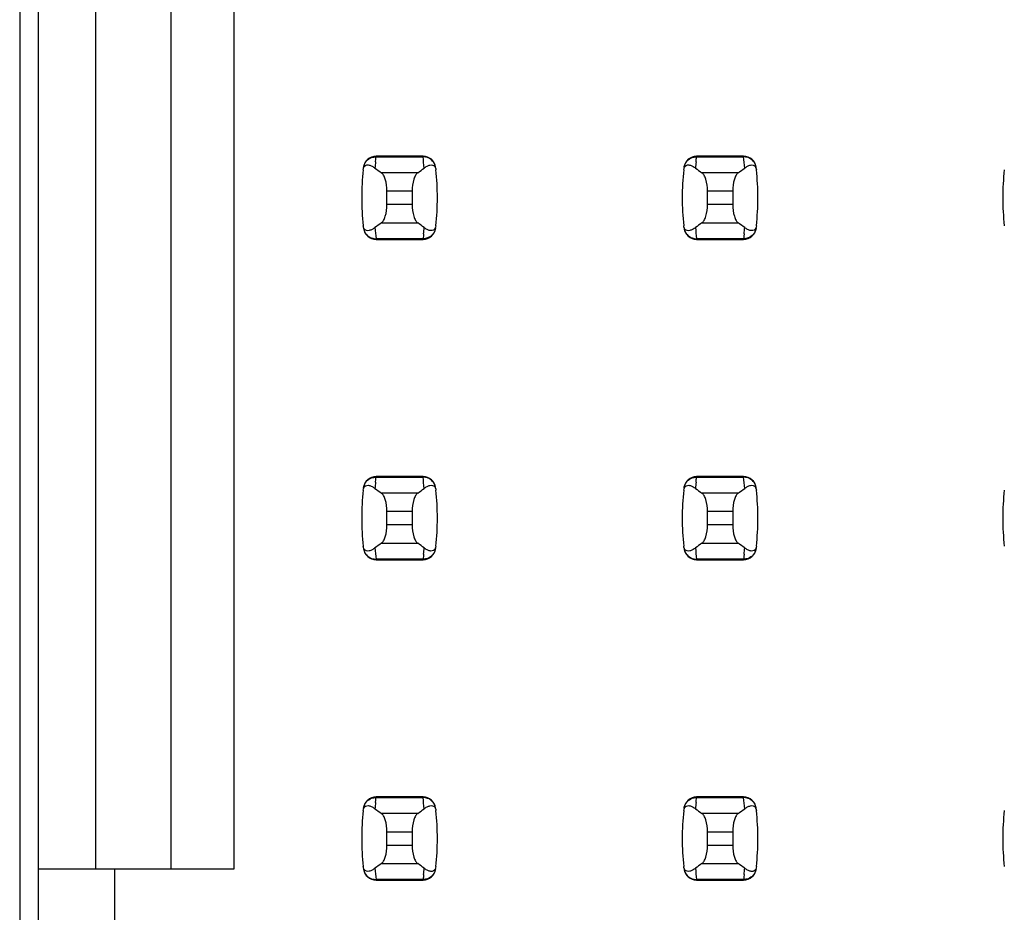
# Model space of a CAD drawing. Header units: inches. Extents: x 0 to 34, y 0 to 22.
# Tile 15 of 43: x 6.029 to 6.643, y 11.274 to 11.831. Entities that reach past the tile are written whole.
import ezdxf

# ---------------------------------------------------------------- set-up
doc = ezdxf.new("R2010")
doc.units = ezdxf.units.IN
doc.header["$LTSCALE"] = 1.87
doc.header["$MEASUREMENT"] = 0
doc.layers.get('0').update_dxf_attribs({"linetype": 'CONTINUOUS'})

msp = doc.modelspace()

# ---------------------------------------------------------------- linework, layer by layer
at = {"color": 7, "linetype": 'CONTINUOUS'}
for p, q in [((6.02906, 15.29576), (6.02906, 8.34176)), ((6.04089, 8.37488), (6.04089, 15.26465)), ((6.07632, 12.33866), (6.07632, 11.30087)), ((6.12356, 11.30087), (6.12356, 12.33866)), ((6.16293, 11.30087), (6.16293, 12.33866)), ((6.25108, 11.74224), (6.25124, 11.7438)), ((6.25124, 11.7438), (6.25133, 11.74457)), ((6.25133, 11.74457), (6.25142, 11.74535)), ((6.25144, 11.74575), (6.25142, 11.74535)), ((6.25142, 11.74535), (6.28075, 11.74535)), ((6.28073, 11.74575), (6.25144, 11.74575)), ((6.28075, 11.74535), (6.28073, 11.74575)), ((6.45108, 11.74224), (6.45124, 11.7438)), ((6.45124, 11.7438), (6.45133, 11.74457)), ((6.45133, 11.74457), (6.45142, 11.74535)), ((6.45144, 11.74575), (6.45142, 11.74535)), ((6.45142, 11.74535), (6.48075, 11.74535)), ((6.48073, 11.74575), (6.45144, 11.74575)), ((6.48075, 11.74535), (6.48073, 11.74575)), ((6.27744, 11.73544), (6.25472, 11.73544)), ((6.28828, 11.73889), (6.28862, 11.73791)), ((6.28862, 11.73791), (6.28873, 11.73724)), ((6.47744, 11.73544), (6.45472, 11.73544)), ((6.48828, 11.73889), (6.48862, 11.73791)), ((6.48862, 11.73791), (6.48873, 11.73724)), ((6.25821, 11.7155), (6.25821, 11.72403)), ((6.25821, 11.72403), (6.27396, 11.72403)), ((6.27396, 11.72403), (6.27396, 11.7155)), ((6.45821, 11.7155), (6.45821, 11.72403)), ((6.45821, 11.72403), (6.47396, 11.72403)), ((6.47396, 11.72403), (6.47396, 11.7155)), ((6.27396, 11.7155), (6.25821, 11.7155)), ((6.47396, 11.7155), (6.45821, 11.7155)), ((6.25472, 11.70409), (6.27744, 11.70409)), ((6.45472, 11.70409), (6.47744, 11.70409)), ((6.24355, 11.70162), (6.24343, 11.70229)), ((6.24389, 11.70064), (6.24355, 11.70162)), ((6.44355, 11.70162), (6.44343, 11.70229)), ((6.44389, 11.70064), (6.44355, 11.70162)), ((6.28075, 11.69418), (6.25142, 11.69418)), ((6.25142, 11.69418), (6.25144, 11.69378)), ((6.25144, 11.69378), (6.28073, 11.69378)), ((6.28073, 11.69378), (6.28075, 11.69418)), ((6.28084, 11.69496), (6.28075, 11.69418)), ((6.28093, 11.69573), (6.28084, 11.69496)), ((6.28109, 11.69729), (6.28093, 11.69573)), ((6.48075, 11.69418), (6.45142, 11.69418)), ((6.45142, 11.69418), (6.45144, 11.69378)), ((6.45144, 11.69378), (6.48073, 11.69378)), ((6.48073, 11.69378), (6.48075, 11.69418)), ((6.48084, 11.69496), (6.48075, 11.69418)), ((6.48093, 11.69573), (6.48084, 11.69496)), ((6.48109, 11.69729), (6.48093, 11.69573)), ((6.25124, 11.5438), (6.25133, 11.54457)), ((6.25133, 11.54457), (6.25142, 11.54535)), ((6.25144, 11.54575), (6.25142, 11.54535)), ((6.25142, 11.54535), (6.28075, 11.54535)), ((6.28073, 11.54575), (6.25144, 11.54575)), ((6.28075, 11.54535), (6.28073, 11.54575)), ((6.45124, 11.5438), (6.45133, 11.54457)), ((6.45133, 11.54457), (6.45142, 11.54535)), ((6.45144, 11.54575), (6.45142, 11.54535)), ((6.45142, 11.54535), (6.48075, 11.54535)), ((6.48073, 11.54575), (6.45144, 11.54575)), ((6.48075, 11.54535), (6.48073, 11.54575)), ((6.25108, 11.54224), (6.25124, 11.5438)), ((6.28828, 11.53889), (6.28862, 11.53791)), ((6.45108, 11.54224), (6.45124, 11.5438)), ((6.48828, 11.53889), (6.48862, 11.53791)), ((6.27744, 11.53544), (6.25472, 11.53544)), ((6.28862, 11.53791), (6.28873, 11.53724)), ((6.47744, 11.53544), (6.45472, 11.53544)), ((6.48862, 11.53791), (6.48873, 11.53724)), ((6.25821, 11.5155), (6.25821, 11.52403)), ((6.25821, 11.52403), (6.27396, 11.52403)), ((6.27396, 11.52403), (6.27396, 11.5155)), ((6.45821, 11.5155), (6.45821, 11.52403)), ((6.45821, 11.52403), (6.47396, 11.52403)), ((6.47396, 11.52403), (6.47396, 11.5155)), ((6.27396, 11.5155), (6.25821, 11.5155)), ((6.47396, 11.5155), (6.45821, 11.5155)), ((6.24355, 11.50162), (6.24343, 11.50229)), ((6.24389, 11.50064), (6.24355, 11.50162)), ((6.25472, 11.50409), (6.27744, 11.50409)), ((6.44355, 11.50162), (6.44343, 11.50229)), ((6.44389, 11.50064), (6.44355, 11.50162)), ((6.45472, 11.50409), (6.47744, 11.50409)), ((6.28084, 11.49496), (6.28075, 11.49418)), ((6.28093, 11.49573), (6.28084, 11.49496)), ((6.28109, 11.49729), (6.28093, 11.49573)), ((6.48084, 11.49496), (6.48075, 11.49418)), ((6.48093, 11.49573), (6.48084, 11.49496)), ((6.48109, 11.49729), (6.48093, 11.49573)), ((6.28075, 11.49418), (6.25142, 11.49418)), ((6.25142, 11.49418), (6.25144, 11.49378)), ((6.25144, 11.49378), (6.28073, 11.49378)), ((6.28073, 11.49378), (6.28075, 11.49418)), ((6.48075, 11.49418), (6.45142, 11.49418)), ((6.45142, 11.49418), (6.45144, 11.49378)), ((6.45144, 11.49378), (6.48073, 11.49378)), ((6.48073, 11.49378), (6.48075, 11.49418)), ((6.25108, 11.34224), (6.25124, 11.3438)), ((6.25124, 11.3438), (6.25133, 11.34457)), ((6.25133, 11.34457), (6.25142, 11.34535)), ((6.25144, 11.34575), (6.25142, 11.34535)), ((6.25142, 11.34535), (6.28075, 11.34535)), ((6.28073, 11.34575), (6.25144, 11.34575)), ((6.28075, 11.34535), (6.28073, 11.34575)), ((6.45108, 11.34224), (6.45124, 11.3438)), ((6.45124, 11.3438), (6.45133, 11.34457)), ((6.45133, 11.34457), (6.45142, 11.34535)), ((6.45144, 11.34575), (6.45142, 11.34535)), ((6.45142, 11.34535), (6.48075, 11.34535)), ((6.48073, 11.34575), (6.45144, 11.34575)), ((6.48075, 11.34535), (6.48073, 11.34575)), ((6.27744, 11.33544), (6.25472, 11.33544)), ((6.28828, 11.33889), (6.28862, 11.33791)), ((6.28862, 11.33791), (6.28873, 11.33724)), ((6.47744, 11.33544), (6.45472, 11.33544)), ((6.48828, 11.33889), (6.48862, 11.33791)), ((6.48862, 11.33791), (6.48873, 11.33724)), ((6.25821, 11.3155), (6.25821, 11.32403)), ((6.25821, 11.32403), (6.27396, 11.32403)), ((6.27396, 11.32403), (6.27396, 11.3155)), ((6.45821, 11.32403), (6.47396, 11.32403)), ((6.45821, 11.3155), (6.45821, 11.32403)), ((6.47396, 11.32403), (6.47396, 11.3155)), ((6.27396, 11.3155), (6.25821, 11.3155)), ((6.47396, 11.3155), (6.45821, 11.3155)), ((6.04089, 11.30087), (6.16293, 11.30087)), ((6.08813, 11.30087), (6.08813, 11.25362)), ((6.24355, 11.30162), (6.24343, 11.30229)), ((6.24389, 11.30064), (6.24355, 11.30162)), ((6.25472, 11.30409), (6.27744, 11.30409)), ((6.44355, 11.30162), (6.44343, 11.30229)), ((6.44389, 11.30064), (6.44355, 11.30162)), ((6.45472, 11.30409), (6.47744, 11.30409)), ((6.28075, 11.29418), (6.25142, 11.29418)), ((6.25142, 11.29418), (6.25144, 11.29378)), ((6.25144, 11.29378), (6.28073, 11.29378)), ((6.28073, 11.29378), (6.28075, 11.29418)), ((6.28084, 11.29496), (6.28075, 11.29418)), ((6.28093, 11.29573), (6.28084, 11.29496)), ((6.28109, 11.29729), (6.28093, 11.29573)), ((6.48075, 11.29418), (6.45142, 11.29418)), ((6.45142, 11.29418), (6.45144, 11.29378)), ((6.45144, 11.29378), (6.48073, 11.29378)), ((6.48073, 11.29378), (6.48075, 11.29418)), ((6.48084, 11.29496), (6.48075, 11.29418)), ((6.48093, 11.29573), (6.48084, 11.29496)), ((6.48109, 11.29729), (6.48093, 11.29573))]:
    msp.add_line(p, q, dxfattribs=at)
for centre, radius, start, end in [((6.25144, 11.73788), 0.00787, 90, 173.04714), ((6.39995, 11.72737), 0.14961, 174.29541, 175.79451), ((6.28073, 11.73788), 0.00787, 6.95286, 90), ((6.1322, 11.72737), 0.14963, 4.20561, 6.90091), ((6.45144, 11.73788), 0.00787, 90, 173.04714), ((6.59995, 11.72737), 0.14961, 174.29541, 175.79451), ((6.48073, 11.73788), 0.00787, 6.95286, 90), ((6.3322, 11.72737), 0.14963, 4.20561, 6.90091), ((6.39994, 11.71976), 0.15748, 173.62876, 186.37124), ((6.24166, 11.72645), 0.01496, 52.62555, 54.6964), ((6.13222, 11.71976), 0.15748, 353.62876, 6.37124), ((6.59994, 11.71976), 0.15748, 173.62876, 186.37124), ((6.44166, 11.72645), 0.01496, 52.62555, 54.6964), ((6.33222, 11.71976), 0.15748, 353.62876, 6.37124), ((6.79994, 11.71976), 0.15748, 173.62876, 186.37124), ((6.25144, 11.70165), 0.00787, 186.95286, 270), ((6.39996, 11.71216), 0.14963, 184.20561, 186.90091), ((6.28073, 11.70165), 0.00787, 270, 353.04714), ((6.13222, 11.71216), 0.14961, 354.29541, 355.79451), ((6.29051, 11.71308), 0.01497, 232.62594, 234.6885), ((6.45144, 11.70165), 0.00787, 186.95286, 270), ((6.59996, 11.71216), 0.14963, 184.20561, 186.90091), ((6.48073, 11.70165), 0.00787, 270, 353.04714), ((6.33222, 11.71216), 0.14961, 354.29541, 355.79451), ((6.49051, 11.71308), 0.01497, 232.62594, 234.6885), ((6.25144, 11.53788), 0.00787, 90, 173.04714), ((6.28073, 11.53788), 0.00787, 6.95286, 90), ((6.1322, 11.52737), 0.14963, 4.20561, 6.90091), ((6.45144, 11.53788), 0.00787, 90, 173.04714), ((6.48073, 11.53788), 0.00787, 6.95286, 90), ((6.3322, 11.52737), 0.14963, 4.20561, 6.90091), ((6.24166, 11.52645), 0.01496, 52.62555, 54.6964), ((6.39995, 11.52737), 0.14961, 174.29541, 175.79451), ((6.44166, 11.52645), 0.01496, 52.62555, 54.6964), ((6.59995, 11.52737), 0.14961, 174.29541, 175.79451), ((6.39994, 11.51976), 0.15748, 173.62876, 186.37124), ((6.13222, 11.51976), 0.15748, 353.62876, 6.37124), ((6.59994, 11.51976), 0.15748, 173.62876, 186.37124), ((6.33222, 11.51976), 0.15748, 353.62876, 6.37124), ((6.79994, 11.51976), 0.15748, 173.62876, 186.37124), ((6.39996, 11.51216), 0.14963, 184.20561, 186.90091), ((6.13222, 11.51216), 0.14961, 354.29541, 355.79451), ((6.29051, 11.51308), 0.01497, 232.62594, 234.6885), ((6.59996, 11.51216), 0.14963, 184.20561, 186.90091), ((6.33222, 11.51216), 0.14961, 354.29541, 355.79451), ((6.49051, 11.51308), 0.01497, 232.62594, 234.6885), ((6.25144, 11.50165), 0.00787, 186.95286, 270), ((6.28073, 11.50165), 0.00787, 270, 353.04714), ((6.45144, 11.50165), 0.00787, 186.95286, 270), ((6.48073, 11.50165), 0.00787, 270, 353.04714), ((6.25144, 11.33788), 0.00787, 90, 173.04714), ((6.39995, 11.32737), 0.14961, 174.29541, 175.79451), ((6.28073, 11.33788), 0.00787, 6.95286, 90), ((6.1322, 11.32737), 0.14963, 4.20561, 6.90091), ((6.45144, 11.33788), 0.00787, 90, 173.04714), ((6.59995, 11.32737), 0.14961, 174.29541, 175.79451), ((6.48073, 11.33788), 0.00787, 6.95286, 90), ((6.3322, 11.32737), 0.14963, 4.20561, 6.90091), ((6.39994, 11.31976), 0.15748, 173.62876, 186.37124), ((6.24166, 11.32645), 0.01496, 52.62555, 54.6964), ((6.13222, 11.31976), 0.15748, 353.62876, 6.37124), ((6.59994, 11.31976), 0.15748, 173.62876, 186.37124), ((6.44166, 11.32645), 0.01496, 52.62555, 54.6964), ((6.33222, 11.31976), 0.15748, 353.62876, 6.37124), ((6.79994, 11.31976), 0.15748, 173.62876, 186.37124), ((6.25144, 11.30165), 0.00787, 186.95286, 270), ((6.39996, 11.31216), 0.14963, 184.20561, 186.90091), ((6.28073, 11.30165), 0.00787, 270, 353.04714), ((6.13222, 11.31216), 0.14961, 354.29541, 355.79451), ((6.29051, 11.31308), 0.01497, 232.62594, 234.6885), ((6.45144, 11.30165), 0.00787, 186.95286, 270), ((6.59996, 11.31216), 0.14963, 184.20561, 186.90091), ((6.48073, 11.30165), 0.00787, 270, 353.04714), ((6.33222, 11.31216), 0.14961, 354.29541, 355.79451), ((6.49051, 11.31308), 0.01497, 232.62594, 234.6885)]:
    msp.add_arc(centre, radius, start, end, dxfattribs=at)
for centre, start_param, end_param in [((6.62222, 11.77328), -2.804032, -2.774684), ((5.90995, 11.77328), -0.366909, -0.33756), ((6.82222, 11.77328), -2.804032, -2.774684), ((6.10995, 11.77328), -0.366909, -0.33756), ((6.62222, 11.66625), 2.774684, 2.804032), ((5.90995, 11.66625), 0.33756, 0.366909), ((6.82222, 11.66625), 2.774684, 2.804032), ((6.10995, 11.66625), 0.33756, 0.366909), ((6.62222, 11.57328), -2.804032, -2.774684), ((5.90995, 11.57328), -0.366909, -0.33756), ((6.82222, 11.57328), -2.804032, -2.774684), ((6.10995, 11.57328), -0.366909, -0.33756), ((6.62222, 11.46625), 2.774684, 2.804032), ((5.90995, 11.46625), 0.33756, 0.366909), ((6.82222, 11.46625), 2.774684, 2.804032), ((6.10995, 11.46625), 0.33756, 0.366909), ((6.62222, 11.37328), -2.804032, -2.774684), ((5.90995, 11.37328), -0.366909, -0.33756), ((6.82222, 11.37328), -2.804032, -2.774684), ((6.10995, 11.37328), -0.366909, -0.33756), ((6.62222, 11.26625), 2.774684, 2.804032), ((5.90995, 11.26625), 0.33756, 0.366909), ((6.82222, 11.26625), 2.774684, 2.804032), ((6.10995, 11.26625), 0.33756, 0.366909)]:
    msp.add_ellipse(centre, major_axis=(0.3937, 0), ratio=0.267949, start_param=start_param, end_param=end_param, dxfattribs=at)
for points, knots in [([(6.2436, 11.73869), (6.24374, 11.73987), (6.24468, 11.74224), (6.24661, 11.74392), (6.24774, 11.74448)], [0, 0, 0, 0, 0.485962, 1, 1, 1, 1]), ([(6.24774, 11.74448), (6.24804, 11.74462), (6.2492, 11.74512), (6.25048, 11.74535), (6.25142, 11.74535)], [0, 0, 0, 0, 0.258954, 1, 1, 1, 1]), ([(6.28449, 11.74445), (6.28419, 11.7446), (6.28301, 11.74511), (6.2817, 11.74535), (6.28075, 11.74535)], [0, 0, 0, 0, 0.258938, 1, 1, 1, 1]), ([(6.28856, 11.73869), (6.28842, 11.73986), (6.2875, 11.74221), (6.2856, 11.74389), (6.28449, 11.74445)], [0, 0, 0, 0, 0.485899, 1, 1, 1, 1]), ([(6.4436, 11.73869), (6.44374, 11.73987), (6.44468, 11.74224), (6.44661, 11.74392), (6.44774, 11.74448)], [0, 0, 0, 0, 0.485962, 1, 1, 1, 1]), ([(6.44774, 11.74448), (6.44804, 11.74462), (6.4492, 11.74512), (6.45048, 11.74535), (6.45142, 11.74535)], [0, 0, 0, 0, 0.258954, 1, 1, 1, 1]), ([(6.48449, 11.74445), (6.48419, 11.7446), (6.48301, 11.74511), (6.4817, 11.74535), (6.48075, 11.74535)], [0, 0, 0, 0, 0.258938, 1, 1, 1, 1]), ([(6.48856, 11.73869), (6.48842, 11.73986), (6.4875, 11.74221), (6.4856, 11.74389), (6.48449, 11.74445)], [0, 0, 0, 0, 0.485899, 1, 1, 1, 1]), ([(6.24343, 11.73724), (6.24355, 11.73826), (6.24425, 11.74012), (6.24668, 11.74042), (6.24854, 11.73978), (6.24971, 11.73908), (6.2503, 11.73866)], [0, 0, 0, 0, 0.344091, 0.54278, 0.755602, 1, 1, 1, 1]), ([(6.25821, 11.72403), (6.25821, 11.72649), (6.25781, 11.72994), (6.25629, 11.73372), (6.25528, 11.73505), (6.25472, 11.73544)], [0, 0, 0, 0, 0.604658, 0.834309, 1, 1, 1, 1]), ([(6.27744, 11.73544), (6.27689, 11.73505), (6.27588, 11.73372), (6.27435, 11.72994), (6.27396, 11.72649), (6.27396, 11.72403)], [0, 0, 0, 0, 0.165672, 0.395352, 1, 1, 1, 1]), ([(6.28143, 11.73834), (6.282, 11.73878), (6.28313, 11.73953), (6.28491, 11.74026), (6.28687, 11.74043), (6.28798, 11.7395), (6.28828, 11.73889)], [0, 0, 0, 0, 0.277188, 0.519496, 0.737282, 1, 1, 1, 1]), ([(6.44343, 11.73724), (6.44355, 11.73826), (6.44425, 11.74012), (6.44668, 11.74042), (6.44854, 11.73978), (6.44971, 11.73908), (6.4503, 11.73866)], [0, 0, 0, 0, 0.344091, 0.54278, 0.755602, 1, 1, 1, 1]), ([(6.45821, 11.72403), (6.45821, 11.72649), (6.45781, 11.72994), (6.45629, 11.73372), (6.45528, 11.73505), (6.45472, 11.73544)], [0, 0, 0, 0, 0.604658, 0.834309, 1, 1, 1, 1]), ([(6.47744, 11.73544), (6.47689, 11.73505), (6.47588, 11.73372), (6.47435, 11.72994), (6.47396, 11.72649), (6.47396, 11.72403)], [0, 0, 0, 0, 0.165672, 0.395352, 1, 1, 1, 1]), ([(6.48143, 11.73834), (6.482, 11.73878), (6.48313, 11.73953), (6.48491, 11.74026), (6.48687, 11.74043), (6.48798, 11.7395), (6.48828, 11.73889)], [0, 0, 0, 0, 0.277188, 0.519496, 0.737282, 1, 1, 1, 1]), ([(6.25472, 11.70409), (6.25528, 11.70448), (6.25629, 11.70581), (6.25781, 11.70959), (6.25821, 11.71304), (6.25821, 11.7155)], [0, 0, 0, 0, 0.165672, 0.395352, 1, 1, 1, 1]), ([(6.27396, 11.7155), (6.27396, 11.71304), (6.27435, 11.70959), (6.27588, 11.70581), (6.27689, 11.70448), (6.27744, 11.70409)], [0, 0, 0, 0, 0.604658, 0.834309, 1, 1, 1, 1]), ([(6.45472, 11.70409), (6.45528, 11.70448), (6.45629, 11.70581), (6.45781, 11.70959), (6.45821, 11.71304), (6.45821, 11.7155)], [0, 0, 0, 0, 0.165672, 0.395352, 1, 1, 1, 1]), ([(6.47396, 11.7155), (6.47396, 11.71304), (6.47435, 11.70959), (6.47588, 11.70581), (6.47689, 11.70448), (6.47744, 11.70409)], [0, 0, 0, 0, 0.604658, 0.834309, 1, 1, 1, 1]), ([(6.2436, 11.70084), (6.24374, 11.69966), (6.24468, 11.69729), (6.24661, 11.69561), (6.24774, 11.69505)], [0, 0, 0, 0, 0.485962, 1, 1, 1, 1]), ([(6.25074, 11.70119), (6.25016, 11.70075), (6.24903, 11.7), (6.24725, 11.69927), (6.24529, 11.6991), (6.24419, 11.70003), (6.24389, 11.70064)], [0, 0, 0, 0, 0.277188, 0.519495, 0.73728, 1, 1, 1, 1]), ([(6.28873, 11.70229), (6.28862, 11.70127), (6.28791, 11.69941), (6.28548, 11.69912), (6.28363, 11.69975), (6.28245, 11.70045), (6.28186, 11.70087)], [0, 0, 0, 0, 0.34411, 0.542772, 0.755567, 1, 1, 1, 1]), ([(6.28856, 11.70084), (6.28842, 11.69967), (6.2875, 11.69732), (6.2856, 11.69564), (6.28449, 11.69508)], [0, 0, 0, 0, 0.485899, 1, 1, 1, 1]), ([(6.4436, 11.70084), (6.44374, 11.69966), (6.44468, 11.69729), (6.44661, 11.69561), (6.44774, 11.69505)], [0, 0, 0, 0, 0.485962, 1, 1, 1, 1]), ([(6.45074, 11.70119), (6.45016, 11.70075), (6.44903, 11.7), (6.44725, 11.69927), (6.44529, 11.6991), (6.44419, 11.70003), (6.44389, 11.70064)], [0, 0, 0, 0, 0.277188, 0.519495, 0.73728, 1, 1, 1, 1]), ([(6.48873, 11.70229), (6.48862, 11.70127), (6.48791, 11.69941), (6.48548, 11.69912), (6.48363, 11.69975), (6.48245, 11.70045), (6.48186, 11.70087)], [0, 0, 0, 0, 0.34411, 0.542772, 0.755567, 1, 1, 1, 1]), ([(6.48856, 11.70084), (6.48842, 11.69967), (6.4875, 11.69732), (6.4856, 11.69564), (6.48449, 11.69508)], [0, 0, 0, 0, 0.485899, 1, 1, 1, 1]), ([(6.24774, 11.69505), (6.24804, 11.69491), (6.2492, 11.69441), (6.25048, 11.69418), (6.25142, 11.69418)], [0, 0, 0, 0, 0.258954, 1, 1, 1, 1]), ([(6.28449, 11.69508), (6.28419, 11.69493), (6.28301, 11.69442), (6.2817, 11.69418), (6.28075, 11.69418)], [0, 0, 0, 0, 0.258938, 1, 1, 1, 1]), ([(6.44774, 11.69505), (6.44804, 11.69491), (6.4492, 11.69441), (6.45048, 11.69418), (6.45142, 11.69418)], [0, 0, 0, 0, 0.258954, 1, 1, 1, 1]), ([(6.48449, 11.69508), (6.48419, 11.69493), (6.48301, 11.69442), (6.4817, 11.69418), (6.48075, 11.69418)], [0, 0, 0, 0, 0.258938, 1, 1, 1, 1]), ([(6.2436, 11.53869), (6.24374, 11.53987), (6.24468, 11.54224), (6.24661, 11.54392), (6.24774, 11.54448)], [0, 0, 0, 0, 0.485962, 1, 1, 1, 1]), ([(6.24774, 11.54448), (6.24804, 11.54462), (6.2492, 11.54512), (6.25048, 11.54535), (6.25142, 11.54535)], [0, 0, 0, 0, 0.258954, 1, 1, 1, 1]), ([(6.28449, 11.54445), (6.28419, 11.5446), (6.28301, 11.54511), (6.2817, 11.54535), (6.28075, 11.54535)], [0, 0, 0, 0, 0.258938, 1, 1, 1, 1]), ([(6.28856, 11.53869), (6.28842, 11.53986), (6.2875, 11.54221), (6.2856, 11.54389), (6.28449, 11.54445)], [0, 0, 0, 0, 0.485899, 1, 1, 1, 1]), ([(6.4436, 11.53869), (6.44374, 11.53987), (6.44468, 11.54224), (6.44661, 11.54392), (6.44774, 11.54448)], [0, 0, 0, 0, 0.485962, 1, 1, 1, 1]), ([(6.44774, 11.54448), (6.44804, 11.54462), (6.4492, 11.54512), (6.45048, 11.54535), (6.45142, 11.54535)], [0, 0, 0, 0, 0.258954, 1, 1, 1, 1]), ([(6.48449, 11.54445), (6.48419, 11.5446), (6.48301, 11.54511), (6.4817, 11.54535), (6.48075, 11.54535)], [0, 0, 0, 0, 0.258938, 1, 1, 1, 1]), ([(6.48856, 11.53869), (6.48842, 11.53986), (6.4875, 11.54221), (6.4856, 11.54389), (6.48449, 11.54445)], [0, 0, 0, 0, 0.485899, 1, 1, 1, 1]), ([(6.24343, 11.53724), (6.24355, 11.53826), (6.24425, 11.54012), (6.24668, 11.54042), (6.24854, 11.53978), (6.24971, 11.53908), (6.2503, 11.53866)], [0, 0, 0, 0, 0.344091, 0.54278, 0.755602, 1, 1, 1, 1]), ([(6.28143, 11.53834), (6.282, 11.53878), (6.28313, 11.53953), (6.28491, 11.54026), (6.28687, 11.54043), (6.28798, 11.5395), (6.28828, 11.53889)], [0, 0, 0, 0, 0.277188, 0.519496, 0.737282, 1, 1, 1, 1]), ([(6.44343, 11.53724), (6.44355, 11.53826), (6.44425, 11.54012), (6.44668, 11.54042), (6.44854, 11.53978), (6.44971, 11.53908), (6.4503, 11.53866)], [0, 0, 0, 0, 0.344091, 0.54278, 0.755602, 1, 1, 1, 1]), ([(6.48143, 11.53834), (6.482, 11.53878), (6.48313, 11.53953), (6.48491, 11.54026), (6.48687, 11.54043), (6.48798, 11.5395), (6.48828, 11.53889)], [0, 0, 0, 0, 0.277188, 0.519496, 0.737282, 1, 1, 1, 1]), ([(6.25821, 11.52403), (6.25821, 11.52649), (6.25781, 11.52994), (6.25629, 11.53372), (6.25528, 11.53505), (6.25472, 11.53544)], [0, 0, 0, 0, 0.604658, 0.834309, 1, 1, 1, 1]), ([(6.27744, 11.53544), (6.27689, 11.53505), (6.27588, 11.53372), (6.27435, 11.52994), (6.27396, 11.52649), (6.27396, 11.52403)], [0, 0, 0, 0, 0.165672, 0.395352, 1, 1, 1, 1]), ([(6.45821, 11.52403), (6.45821, 11.52649), (6.45781, 11.52994), (6.45629, 11.53372), (6.45528, 11.53505), (6.45472, 11.53544)], [0, 0, 0, 0, 0.604658, 0.834309, 1, 1, 1, 1]), ([(6.47744, 11.53544), (6.47689, 11.53505), (6.47588, 11.53372), (6.47435, 11.52994), (6.47396, 11.52649), (6.47396, 11.52403)], [0, 0, 0, 0, 0.165672, 0.395352, 1, 1, 1, 1]), ([(6.25472, 11.50409), (6.25528, 11.50448), (6.25629, 11.50581), (6.25781, 11.50959), (6.25821, 11.51304), (6.25821, 11.5155)], [0, 0, 0, 0, 0.165672, 0.395352, 1, 1, 1, 1]), ([(6.27396, 11.5155), (6.27396, 11.51304), (6.27435, 11.50959), (6.27588, 11.50581), (6.27689, 11.50448), (6.27744, 11.50409)], [0, 0, 0, 0, 0.604658, 0.834309, 1, 1, 1, 1]), ([(6.45472, 11.50409), (6.45528, 11.50448), (6.45629, 11.50581), (6.45781, 11.50959), (6.45821, 11.51304), (6.45821, 11.5155)], [0, 0, 0, 0, 0.165672, 0.395352, 1, 1, 1, 1]), ([(6.47396, 11.5155), (6.47396, 11.51304), (6.47435, 11.50959), (6.47588, 11.50581), (6.47689, 11.50448), (6.47744, 11.50409)], [0, 0, 0, 0, 0.604658, 0.834309, 1, 1, 1, 1]), ([(6.25074, 11.50119), (6.25016, 11.50075), (6.24903, 11.5), (6.24725, 11.49927), (6.24529, 11.4991), (6.24419, 11.50003), (6.24389, 11.50064)], [0, 0, 0, 0, 0.277188, 0.519495, 0.73728, 1, 1, 1, 1]), ([(6.28873, 11.50229), (6.28862, 11.50127), (6.28791, 11.49941), (6.28548, 11.49912), (6.28363, 11.49975), (6.28245, 11.50045), (6.28186, 11.50087)], [0, 0, 0, 0, 0.34411, 0.542772, 0.755567, 1, 1, 1, 1]), ([(6.45074, 11.50119), (6.45016, 11.50075), (6.44903, 11.5), (6.44725, 11.49927), (6.44529, 11.4991), (6.44419, 11.50003), (6.44389, 11.50064)], [0, 0, 0, 0, 0.277188, 0.519495, 0.73728, 1, 1, 1, 1]), ([(6.48873, 11.50229), (6.48862, 11.50127), (6.48791, 11.49941), (6.48548, 11.49912), (6.48363, 11.49975), (6.48245, 11.50045), (6.48186, 11.50087)], [0, 0, 0, 0, 0.34411, 0.542772, 0.755567, 1, 1, 1, 1]), ([(6.2436, 11.50084), (6.24374, 11.49966), (6.24468, 11.49729), (6.24661, 11.49561), (6.24774, 11.49505)], [0, 0, 0, 0, 0.485962, 1, 1, 1, 1]), ([(6.24774, 11.49505), (6.24804, 11.49491), (6.2492, 11.49441), (6.25048, 11.49418), (6.25142, 11.49418)], [0, 0, 0, 0, 0.258954, 1, 1, 1, 1]), ([(6.28449, 11.49508), (6.28419, 11.49493), (6.28301, 11.49442), (6.2817, 11.49418), (6.28075, 11.49418)], [0, 0, 0, 0, 0.258938, 1, 1, 1, 1]), ([(6.28856, 11.50084), (6.28842, 11.49967), (6.2875, 11.49732), (6.2856, 11.49564), (6.28449, 11.49508)], [0, 0, 0, 0, 0.485899, 1, 1, 1, 1]), ([(6.4436, 11.50084), (6.44374, 11.49966), (6.44468, 11.49729), (6.44661, 11.49561), (6.44774, 11.49505)], [0, 0, 0, 0, 0.485962, 1, 1, 1, 1]), ([(6.44774, 11.49505), (6.44804, 11.49491), (6.4492, 11.49441), (6.45048, 11.49418), (6.45142, 11.49418)], [0, 0, 0, 0, 0.258954, 1, 1, 1, 1]), ([(6.48449, 11.49508), (6.48419, 11.49493), (6.48301, 11.49442), (6.4817, 11.49418), (6.48075, 11.49418)], [0, 0, 0, 0, 0.258938, 1, 1, 1, 1]), ([(6.48856, 11.50084), (6.48842, 11.49967), (6.4875, 11.49732), (6.4856, 11.49564), (6.48449, 11.49508)], [0, 0, 0, 0, 0.485899, 1, 1, 1, 1]), ([(6.2436, 11.33869), (6.24374, 11.33987), (6.24468, 11.34224), (6.24661, 11.34392), (6.24774, 11.34448)], [0, 0, 0, 0, 0.485962, 1, 1, 1, 1]), ([(6.24774, 11.34448), (6.24804, 11.34462), (6.2492, 11.34512), (6.25048, 11.34535), (6.25142, 11.34535)], [0, 0, 0, 0, 0.258954, 1, 1, 1, 1]), ([(6.28449, 11.34445), (6.28419, 11.3446), (6.28301, 11.34511), (6.2817, 11.34535), (6.28075, 11.34535)], [0, 0, 0, 0, 0.258938, 1, 1, 1, 1]), ([(6.28856, 11.33869), (6.28842, 11.33986), (6.2875, 11.34221), (6.2856, 11.34389), (6.28449, 11.34445)], [0, 0, 0, 0, 0.485899, 1, 1, 1, 1]), ([(6.4436, 11.33869), (6.44374, 11.33987), (6.44468, 11.34224), (6.44661, 11.34392), (6.44774, 11.34448)], [0, 0, 0, 0, 0.485962, 1, 1, 1, 1]), ([(6.44774, 11.34448), (6.44804, 11.34462), (6.4492, 11.34512), (6.45048, 11.34535), (6.45142, 11.34535)], [0, 0, 0, 0, 0.258954, 1, 1, 1, 1]), ([(6.48449, 11.34445), (6.48419, 11.3446), (6.48301, 11.34511), (6.4817, 11.34535), (6.48075, 11.34535)], [0, 0, 0, 0, 0.258938, 1, 1, 1, 1]), ([(6.48856, 11.33869), (6.48842, 11.33986), (6.4875, 11.34221), (6.4856, 11.34389), (6.48449, 11.34445)], [0, 0, 0, 0, 0.485899, 1, 1, 1, 1]), ([(6.24343, 11.33724), (6.24355, 11.33826), (6.24425, 11.34012), (6.24668, 11.34042), (6.24854, 11.33978), (6.24971, 11.33908), (6.2503, 11.33866)], [0, 0, 0, 0, 0.344091, 0.54278, 0.755602, 1, 1, 1, 1]), ([(6.25821, 11.32403), (6.25821, 11.32649), (6.25781, 11.32994), (6.25629, 11.33372), (6.25528, 11.33505), (6.25472, 11.33544)], [0, 0, 0, 0, 0.604658, 0.834309, 1, 1, 1, 1]), ([(6.27744, 11.33544), (6.27689, 11.33505), (6.27588, 11.33372), (6.27435, 11.32994), (6.27396, 11.32649), (6.27396, 11.32403)], [0, 0, 0, 0, 0.165672, 0.395352, 1, 1, 1, 1]), ([(6.28143, 11.33834), (6.282, 11.33878), (6.28313, 11.33953), (6.28491, 11.34026), (6.28687, 11.34043), (6.28798, 11.3395), (6.28828, 11.33889)], [0, 0, 0, 0, 0.277188, 0.519496, 0.737282, 1, 1, 1, 1]), ([(6.44343, 11.33724), (6.44355, 11.33826), (6.44425, 11.34012), (6.44668, 11.34042), (6.44854, 11.33978), (6.44971, 11.33908), (6.4503, 11.33866)], [0, 0, 0, 0, 0.344091, 0.54278, 0.755602, 1, 1, 1, 1]), ([(6.45821, 11.32403), (6.45821, 11.32649), (6.45781, 11.32994), (6.45629, 11.33372), (6.45528, 11.33505), (6.45472, 11.33544)], [0, 0, 0, 0, 0.604658, 0.834309, 1, 1, 1, 1]), ([(6.47744, 11.33544), (6.47689, 11.33505), (6.47588, 11.33372), (6.47435, 11.32994), (6.47396, 11.32649), (6.47396, 11.32403)], [0, 0, 0, 0, 0.165672, 0.395352, 1, 1, 1, 1]), ([(6.48143, 11.33834), (6.482, 11.33878), (6.48313, 11.33953), (6.48491, 11.34026), (6.48687, 11.34043), (6.48798, 11.3395), (6.48828, 11.33889)], [0, 0, 0, 0, 0.277188, 0.519496, 0.737282, 1, 1, 1, 1]), ([(6.25472, 11.30409), (6.25528, 11.30448), (6.25629, 11.30581), (6.25781, 11.30959), (6.25821, 11.31304), (6.25821, 11.3155)], [0, 0, 0, 0, 0.165672, 0.395352, 1, 1, 1, 1]), ([(6.27396, 11.3155), (6.27396, 11.31304), (6.27435, 11.30959), (6.27588, 11.30581), (6.27689, 11.30448), (6.27744, 11.30409)], [0, 0, 0, 0, 0.604658, 0.834309, 1, 1, 1, 1]), ([(6.45472, 11.30409), (6.45528, 11.30448), (6.45629, 11.30581), (6.45781, 11.30959), (6.45821, 11.31304), (6.45821, 11.3155)], [0, 0, 0, 0, 0.165672, 0.395352, 1, 1, 1, 1]), ([(6.47396, 11.3155), (6.47396, 11.31304), (6.47435, 11.30959), (6.47588, 11.30581), (6.47689, 11.30448), (6.47744, 11.30409)], [0, 0, 0, 0, 0.604658, 0.834309, 1, 1, 1, 1]), ([(6.2436, 11.30084), (6.24374, 11.29966), (6.24468, 11.29729), (6.24661, 11.29561), (6.24774, 11.29505)], [0, 0, 0, 0, 0.485962, 1, 1, 1, 1]), ([(6.25074, 11.30119), (6.25016, 11.30075), (6.24903, 11.3), (6.24725, 11.29927), (6.24529, 11.2991), (6.24419, 11.30003), (6.24389, 11.30064)], [0, 0, 0, 0, 0.277188, 0.519495, 0.73728, 1, 1, 1, 1]), ([(6.28873, 11.30229), (6.28862, 11.30127), (6.28791, 11.29941), (6.28548, 11.29912), (6.28363, 11.29975), (6.28245, 11.30045), (6.28186, 11.30087)], [0, 0, 0, 0, 0.34411, 0.542772, 0.755567, 1, 1, 1, 1]), ([(6.28856, 11.30084), (6.28842, 11.29967), (6.2875, 11.29732), (6.2856, 11.29564), (6.28449, 11.29508)], [0, 0, 0, 0, 0.485899, 1, 1, 1, 1]), ([(6.4436, 11.30084), (6.44374, 11.29966), (6.44468, 11.29729), (6.44661, 11.29561), (6.44774, 11.29505)], [0, 0, 0, 0, 0.485962, 1, 1, 1, 1]), ([(6.45074, 11.30119), (6.45016, 11.30075), (6.44903, 11.3), (6.44725, 11.29927), (6.44529, 11.2991), (6.44419, 11.30003), (6.44389, 11.30064)], [0, 0, 0, 0, 0.277188, 0.519495, 0.73728, 1, 1, 1, 1]), ([(6.48873, 11.30229), (6.48862, 11.30127), (6.48791, 11.29941), (6.48548, 11.29912), (6.48363, 11.29975), (6.48245, 11.30045), (6.48186, 11.30087)], [0, 0, 0, 0, 0.34411, 0.542772, 0.755567, 1, 1, 1, 1]), ([(6.48856, 11.30084), (6.48842, 11.29967), (6.4875, 11.29732), (6.4856, 11.29564), (6.48449, 11.29508)], [0, 0, 0, 0, 0.485899, 1, 1, 1, 1]), ([(6.24774, 11.29505), (6.24804, 11.29491), (6.2492, 11.29441), (6.25048, 11.29418), (6.25142, 11.29418)], [0, 0, 0, 0, 0.258954, 1, 1, 1, 1]), ([(6.28449, 11.29508), (6.28419, 11.29493), (6.28301, 11.29442), (6.2817, 11.29418), (6.28075, 11.29418)], [0, 0, 0, 0, 0.258938, 1, 1, 1, 1]), ([(6.44774, 11.29505), (6.44804, 11.29491), (6.4492, 11.29441), (6.45048, 11.29418), (6.45142, 11.29418)], [0, 0, 0, 0, 0.258954, 1, 1, 1, 1]), ([(6.48449, 11.29508), (6.48419, 11.29493), (6.48301, 11.29442), (6.4817, 11.29418), (6.48075, 11.29418)], [0, 0, 0, 0, 0.258938, 1, 1, 1, 1])]:
    msp.add_open_spline(points, degree=3, knots=knots, dxfattribs=at)

doc.saveas('drawing.dxf')
